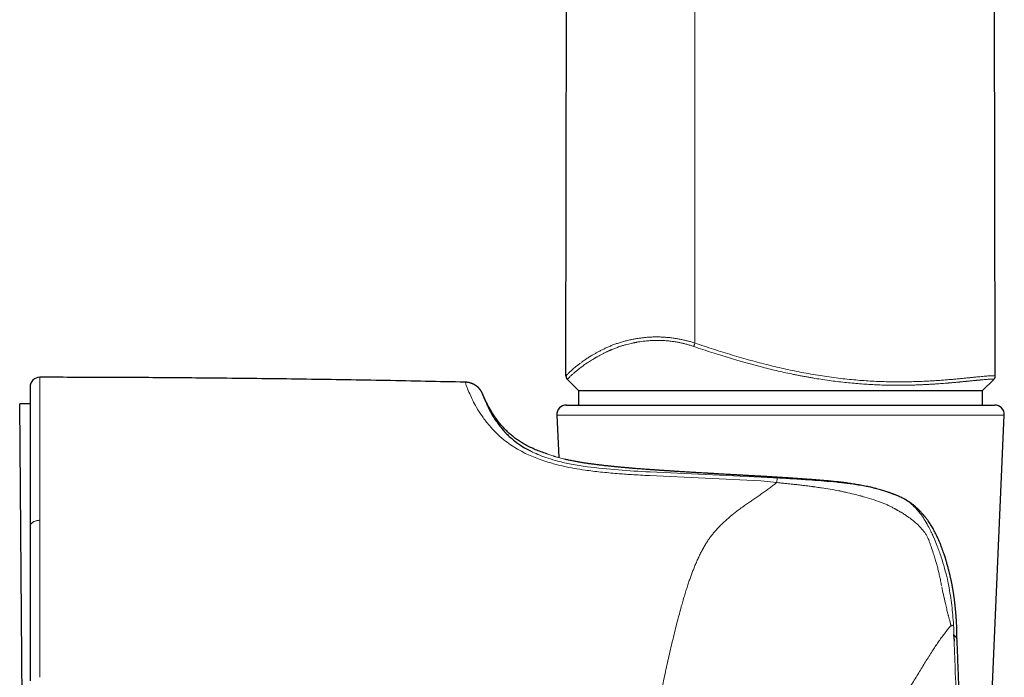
# Model space of a CAD drawing. Header units: millimetres. Extents: x 8 to 811, y 12 to 917.
# Tile 62 of 74: x 579 to 630, y 636 to 671. Entities that reach past the tile are written whole.
import ezdxf

# ---------------------------------------------------------------- set-up
doc = ezdxf.new("R2010")
doc.units = ezdxf.units.MM

msp = doc.modelspace()

# ---------------------------------------------------------------- linework, layer by layer
at = {"color": 7, "linetype": 'Continuous', "lineweight": 30}
for p, q in [((607.241, 652.002), (607.476, 786.545)), ((629.553, 652.01), (629.481, 693.312)), ((602.018, 651.681), (602.011, 651.682)), ((607.315, 651.822), (607.893, 651.245)), ((628.893, 651.245), (629.478, 651.829)), ((602.905, 651.074), (602.91, 651.062)), ((607.893, 651.245), (607.893, 651.245)), ((607.893, 651.245), (628.893, 651.245)), ((607.893, 651.245), (607.893, 650.497)), ((628.893, 651.245), (628.893, 651.245)), ((628.893, 650.497), (628.893, 651.245)), ((579.393, 650.564), (578.85, 650.559)), ((579.039, 628.96), (578.85, 650.559)), ((607.265, 650.497), (629.521, 650.497)), ((606.766, 649.975), (606.862, 647.762)), ((628.764, 620.975), (630.021, 649.975)), ((579.393, 644.161), (579.393, 644.152)), ((627.56, 638.35), (627.561, 638.347))]:
    msp.add_line(p, q, dxfattribs=at)
at = {"color": 252, "linetype": 'Continuous', "lineweight": 0}
for p, q in [((613.938, 653.718), (613.939, 786.545)), ((607.315, 651.824), (607.317, 651.824)), ((629.477, 651.83), (629.48, 651.833)), ((615.033, 649.975), (606.766, 649.975)), ((630.021, 649.975), (615.033, 649.975)), ((605.399, 648.106), (605.501, 648.051)), ((617.374, 646.555), (611.579, 646.826)), ((618.195, 646.46), (617.374, 646.555)), ((623.469, 646.121), (623.528, 646.105)), ((623.528, 646.105), (623.654, 646.068)), ((623.654, 646.068), (623.943, 645.975)), ((579.893, 644.504), (579.893, 644.522))]:
    msp.add_line(p, q, dxfattribs=at)
at = {"color": 7, "linetype": 'Continuous', "lineweight": 30}
for centre, start, end in [((579.893, 651.438), 89.9713, 180), ((607.265, 649.997), 90, 182.4813), ((629.521, 649.997), 357.5187, 90)]:
    msp.add_arc(centre, 0.5, start, end, dxfattribs=at)
at = {"color": 252, "linetype": 'Continuous', "lineweight": 0}
for points, knots in [([(607.241, 652.002), (607.242, 652.005), (607.244, 652.011), (607.261, 652.032), (607.286, 652.061), (607.323, 652.099), (607.369, 652.145), (607.425, 652.199), (607.491, 652.261), (607.568, 652.331), (607.656, 652.407), (607.754, 652.49), (607.865, 652.579), (607.987, 652.673), (608.122, 652.77), (608.268, 652.872), (608.427, 652.975), (608.584, 653.073), (608.736, 653.162), (608.88, 653.244), (609.032, 653.325), (609.194, 653.406), (609.365, 653.486), (609.544, 653.563), (609.729, 653.636), (609.921, 653.704), (610.124, 653.768), (610.337, 653.828), (610.54, 653.877), (610.73, 653.916), (610.904, 653.948), (611.082, 653.975), (611.267, 653.998), (611.458, 654.017), (611.655, 654.03), (611.86, 654.036), (612.073, 654.036), (612.293, 654.028), (612.519, 654.011), (612.749, 653.986), (612.967, 653.954), (613.172, 653.917), (613.364, 653.877), (613.556, 653.83), (613.748, 653.778), (613.874, 653.738), (613.938, 653.718)], [0, 0, 0, 0, 0.030912, 0.061693, 0.092375, 0.122987, 0.153556, 0.18411, 0.214674, 0.245276, 0.275942, 0.306701, 0.337596, 0.368583, 0.399541, 0.430426, 0.461265, 0.492083, 0.515103, 0.538154, 0.561258, 0.584436, 0.607718, 0.631121, 0.653244, 0.675371, 0.697488, 0.719649, 0.741897, 0.757774, 0.77365, 0.789477, 0.805283, 0.821096, 0.836953, 0.852899, 0.868988, 0.885283, 0.901627, 0.917885, 0.934146, 0.947234, 0.960405, 0.973622, 0.986814, 1, 1, 1, 1]), ([(613.877, 653.541), (613.817, 653.561), (613.696, 653.601), (613.515, 653.653), (613.334, 653.7), (613.153, 653.74), (612.996, 653.77), (612.864, 653.791), (612.754, 653.807), (612.645, 653.821), (612.536, 653.832), (612.427, 653.842), (612.319, 653.849), (612.211, 653.855), (612.098, 653.858), (611.98, 653.859), (611.857, 653.857), (611.732, 653.853), (611.607, 653.846), (611.482, 653.837), (611.361, 653.825), (611.225, 653.809), (611.074, 653.787), (610.947, 653.766), (610.862, 653.75), (610.817, 653.741), (610.772, 653.732), (610.727, 653.723), (610.682, 653.713), (610.601, 653.695), (610.485, 653.668), (610.334, 653.628), (610.183, 653.584), (610.042, 653.538), (609.92, 653.496), (609.815, 653.458), (609.719, 653.42), (609.644, 653.39), (609.589, 653.367), (609.556, 653.353), (609.527, 653.34), (609.501, 653.329), (609.48, 653.32), (609.458, 653.31), (609.426, 653.295), (609.384, 653.276), (609.331, 653.251), (609.274, 653.224), (609.213, 653.194), (609.149, 653.162), (609.084, 653.128), (609.02, 653.094), (608.957, 653.059), (608.897, 653.026), (608.84, 652.993), (608.794, 652.967), (608.757, 652.945), (608.736, 652.932), (608.722, 652.924), (608.715, 652.92), (608.708, 652.916), (608.702, 652.912), (608.696, 652.909), (608.651, 652.882), (608.571, 652.833), (608.461, 652.763), (608.36, 652.697), (608.278, 652.641), (608.212, 652.596), (608.16, 652.559), (608.11, 652.523), (608.06, 652.486), (607.998, 652.439), (607.928, 652.385), (607.853, 652.326), (607.799, 652.282), (607.761, 652.25), (607.737, 652.23), (607.714, 652.21), (607.691, 652.191), (607.67, 652.173), (607.635, 652.142), (607.588, 652.101), (607.534, 652.052), (607.487, 652.008), (607.445, 651.968), (607.409, 651.933), (607.377, 651.901), (607.35, 651.872), (607.33, 651.849), (607.317, 651.832), (607.315, 651.827), (607.315, 651.824)], [0, 0, 0, 0, 0.012785, 0.025485, 0.038123, 0.050725, 0.063315, 0.071034, 0.078791, 0.086591, 0.094438, 0.102336, 0.11029, 0.118304, 0.126381, 0.135725, 0.145301, 0.155113, 0.165164, 0.175459, 0.186001, 0.195644, 0.210422, 0.225832, 0.229972, 0.234156, 0.238384, 0.242654, 0.246968, 0.251325, 0.266189, 0.281626, 0.297631, 0.314158, 0.328444, 0.339552, 0.351189, 0.363352, 0.367565, 0.371837, 0.376167, 0.378994, 0.381757, 0.384687, 0.387783, 0.394435, 0.401741, 0.409699, 0.418304, 0.427552, 0.437438, 0.447387, 0.456707, 0.466858, 0.476169, 0.484645, 0.489784, 0.494564, 0.495756, 0.496924, 0.498068, 0.499187, 0.500281, 0.501351, 0.52253, 0.54309, 0.563041, 0.582394, 0.594257, 0.605889, 0.617293, 0.628924, 0.641983, 0.663352, 0.684234, 0.70464, 0.712529, 0.720348, 0.728096, 0.735775, 0.743385, 0.750927, 0.774628, 0.798065, 0.821257, 0.844221, 0.866973, 0.890136, 0.917702, 0.94518, 0.972601, 1, 1, 1, 1]), ([(613.877, 653.541), (613.881, 653.553), (613.889, 653.577), (613.904, 653.62), (613.92, 653.668), (613.932, 653.701), (613.938, 653.718)], [0, 0, 0, 0, 0.255975, 0.5, 0.744025, 1, 1, 1, 1]), ([(629.48, 651.833), (629.48, 651.834), (629.478, 651.836), (629.47, 651.839), (629.457, 651.841), (629.44, 651.842), (629.418, 651.843), (629.392, 651.843), (629.356, 651.843), (629.309, 651.841), (629.247, 651.838), (629.176, 651.834), (629.098, 651.828), (629.014, 651.822), (628.922, 651.814), (628.838, 651.806), (628.768, 651.8), (628.715, 651.794), (628.659, 651.789), (628.605, 651.784), (628.54, 651.777), (628.46, 651.769), (628.361, 651.759), (628.266, 651.75), (628.176, 651.741), (628.117, 651.735), (628.077, 651.731), (628.058, 651.729), (628.039, 651.727), (628.019, 651.725), (628, 651.723), (627.98, 651.721), (627.95, 651.718), (627.907, 651.714), (627.849, 651.708), (627.784, 651.702), (627.724, 651.696), (627.671, 651.691), (627.628, 651.687), (627.581, 651.682), (627.532, 651.678), (627.482, 651.673), (627.426, 651.668), (627.367, 651.662), (627.305, 651.657), (627.25, 651.652), (627.202, 651.648), (627.152, 651.644), (627.094, 651.639), (626.996, 651.631), (626.865, 651.62), (626.706, 651.608), (626.569, 651.598), (626.453, 651.59), (626.38, 651.585), (626.332, 651.582), (626.308, 651.581), (626.284, 651.579), (626.26, 651.578), (626.237, 651.577), (626.148, 651.571), (625.994, 651.563), (625.774, 651.552), (625.586, 651.544), (625.429, 651.539), (625.304, 651.535), (625.175, 651.531), (625.039, 651.528), (624.898, 651.526), (624.755, 651.524), (624.613, 651.523), (624.471, 651.523), (624.329, 651.523), (624.189, 651.525), (623.968, 651.528), (623.665, 651.536), (623.279, 651.551), (622.892, 651.572), (622.504, 651.599), (622.117, 651.632), (621.725, 651.671), (621.324, 651.717), (620.912, 651.771), (620.492, 651.832), (620.144, 651.888), (619.869, 651.936), (619.669, 651.972), (619.468, 652.01), (619.266, 652.049), (618.999, 652.102), (618.668, 652.173), (618.269, 652.262), (617.865, 652.358), (617.509, 652.447), (617.2, 652.527), (616.939, 652.596), (616.678, 652.668), (616.423, 652.74), (616.109, 652.83), (615.73, 652.943), (615.28, 653.081), (614.82, 653.227), (614.351, 653.381), (614.036, 653.487), (613.877, 653.541)], [0, 0, 0, 0, 0.010759, 0.021249, 0.031472, 0.041425, 0.05111, 0.060524, 0.070495, 0.084441, 0.098264, 0.111963, 0.125537, 0.138295, 0.151268, 0.164454, 0.170743, 0.177079, 0.183462, 0.189654, 0.195107, 0.204559, 0.214462, 0.224815, 0.231894, 0.239168, 0.240827, 0.242497, 0.244176, 0.245865, 0.247564, 0.249272, 0.25099, 0.255308, 0.260139, 0.265483, 0.271338, 0.274609, 0.27802, 0.281571, 0.285553, 0.289432, 0.293077, 0.2982, 0.302775, 0.3068, 0.310278, 0.313208, 0.317594, 0.322644, 0.333999, 0.344754, 0.354914, 0.361293, 0.367415, 0.368975, 0.370519, 0.372044, 0.373552, 0.375042, 0.376514, 0.390394, 0.403837, 0.416846, 0.424311, 0.431628, 0.438796, 0.446834, 0.454971, 0.463017, 0.470973, 0.478839, 0.486616, 0.494305, 0.501907, 0.522524, 0.542867, 0.562953, 0.582799, 0.602422, 0.621839, 0.641687, 0.66223, 0.682762, 0.703305, 0.712999, 0.722702, 0.732415, 0.742141, 0.751882, 0.770813, 0.789909, 0.809186, 0.828656, 0.841, 0.85343, 0.865948, 0.878316, 0.889928, 0.911005, 0.932534, 0.954532, 0.977015, 1, 1, 1, 1]), ([(613.938, 653.718), (614.099, 653.664), (614.422, 653.555), (614.907, 653.396), (615.391, 653.243), (615.875, 653.094), (616.358, 652.952), (616.832, 652.818), (617.297, 652.693), (617.752, 652.577), (618.207, 652.467), (618.663, 652.363), (619.127, 652.264), (619.602, 652.17), (620.084, 652.083), (620.564, 652.005), (621.04, 651.937), (621.511, 651.877), (621.967, 651.827), (622.409, 651.787), (622.838, 651.755), (623.261, 651.731), (623.679, 651.713), (624.084, 651.703), (624.475, 651.699), (624.852, 651.701), (625.22, 651.708), (625.577, 651.719), (625.924, 651.734), (626.245, 651.751), (626.539, 651.77), (626.81, 651.789), (627.073, 651.81), (627.326, 651.831), (627.568, 651.853), (627.8, 651.875), (628.019, 651.896), (628.224, 651.917), (628.417, 651.936), (628.595, 651.954), (628.76, 651.97), (628.911, 651.984), (629.047, 651.996), (629.167, 652.006), (629.271, 652.013), (629.359, 652.018), (629.43, 652.02), (629.486, 652.02), (629.525, 652.019), (629.549, 652.015), (629.552, 652.012), (629.553, 652.01)], [0, 0, 0, 0, 0.023281, 0.046472, 0.069589, 0.092648, 0.115665, 0.138659, 0.160331, 0.182013, 0.203719, 0.225467, 0.247275, 0.270491, 0.293822, 0.317163, 0.340414, 0.363598, 0.386742, 0.40855, 0.430367, 0.452217, 0.474125, 0.496116, 0.51705, 0.538011, 0.558903, 0.57974, 0.600547, 0.621349, 0.639197, 0.657078, 0.675015, 0.693035, 0.711141, 0.729229, 0.74725, 0.765227, 0.783184, 0.801147, 0.819143, 0.837201, 0.85536, 0.873561, 0.891678, 0.909728, 0.927741, 0.945746, 0.963773, 0.981849, 1, 1, 1, 1]), ([(579.893, 651.938), (579.893, 651.937), (579.893, 651.934), (579.893, 651.912), (579.893, 651.878), (579.893, 651.83), (579.893, 651.77), (579.893, 651.697), (579.893, 651.612), (579.893, 651.516), (579.893, 651.402), (579.893, 651.27), (579.893, 651.118), (579.893, 650.952), (579.893, 650.771), (579.893, 650.577), (579.893, 650.369), (579.893, 650.15), (579.893, 649.992), (579.893, 649.913)], [0, 0, 0, 0, 0.055924, 0.111861, 0.167817, 0.223794, 0.279794, 0.334815, 0.389856, 0.444914, 0.499985, 0.562574, 0.625163, 0.687741, 0.750297, 0.812817, 0.875284, 0.937684, 1, 1, 1, 1]), ([(607.241, 652.002), (607.242, 651.985), (607.244, 651.952), (607.258, 651.905), (607.281, 651.861), (607.303, 651.837), (607.315, 651.824)], [0, 0, 0, 0, 0.2551163, 0.5, 0.7448837, 1, 1, 1, 1]), ([(629.48, 651.833), (629.491, 651.845), (629.513, 651.87), (629.537, 651.913), (629.551, 651.96), (629.553, 651.993), (629.553, 652.01)], [0, 0, 0, 0, 0.255116, 0.5, 0.744884, 1, 1, 1, 1]), ([(603.26, 649.425), (603.132, 649.585), (602.863, 649.921), (602.595, 650.362), (602.384, 650.759), (602.214, 651.12), (602.09, 651.424), (602.019, 651.64), (602.011, 651.668), (602.008, 651.682)], [0, 0, 0, 0, 0.1196418, 0.2504952, 0.3710345, 0.5007365, 0.6643238, 0.8289697, 1, 1, 1, 1]), ([(602.545, 651.511), (602.545, 651.511), (602.631, 651.47), (602.769, 651.325), (602.859, 651.158), (602.905, 651.074)], [0, 0, 0, 0, 0.002069, 0.497579, 1, 1, 1, 1]), ([(602.91, 651.062), (602.913, 651.053), (602.92, 651.031), (602.985, 650.857), (603.068, 650.639), (603.164, 650.446), (603.195, 650.382)], [0, 0, 0, 0, 0.238638, 0.545845, 0.848903, 1, 1, 1, 1]), ([(579.893, 649.913), (579.893, 649.788), (579.893, 649.538), (579.893, 649.126), (579.893, 648.689), (579.893, 648.226), (579.893, 647.738), (579.893, 647.236), (579.893, 646.722), (579.893, 646.2), (579.893, 645.659), (579.893, 645.103), (579.893, 644.715), (579.893, 644.522)], [0, 0, 0, 0, 0.095843, 0.191375, 0.286528, 0.381229, 0.475404, 0.56898, 0.656597, 0.743561, 0.829816, 0.915311, 1, 1, 1, 1]), ([(605.126, 647.984), (604.99, 648.055), (604.712, 648.198), (604.343, 648.437), (603.964, 648.722), (603.588, 649.058), (603.372, 649.299), (603.26, 649.425)], [0, 0, 0, 0, 0.159927, 0.325725, 0.499092, 0.73929, 1, 1, 1, 1]), ([(608.245, 647.11), (608.05, 647.14), (607.668, 647.198), (607.119, 647.309), (606.492, 647.465), (605.805, 647.678), (605.349, 647.884), (605.126, 647.984)], [0, 0, 0, 0, 0.171883, 0.337058, 0.496428, 0.753798, 1, 1, 1, 1]), ([(605.501, 648.051), (605.624, 647.995), (605.877, 647.88), (606.318, 647.722), (606.864, 647.56), (607.542, 647.405), (608.065, 647.327), (608.342, 647.285)], [0, 0, 0, 0, 0.155294, 0.319376, 0.496351, 0.733224, 1, 1, 1, 1]), ([(607.538, 647.599), (607.477, 647.612), (607.356, 647.637), (607.194, 647.675), (607.046, 647.712), (606.917, 647.746), (606.806, 647.778), (606.734, 647.799), (606.692, 647.811), (606.674, 647.817), (606.657, 647.822), (606.64, 647.827), (606.624, 647.832), (606.608, 647.837), (606.592, 647.842), (606.536, 647.86), (606.449, 647.888), (606.348, 647.922), (606.271, 647.95), (606.217, 647.97), (606.183, 647.982), (606.179, 647.984), (606.177, 647.985)], [0, 0, 0, 0, 0.068011, 0.134469, 0.199522, 0.263295, 0.31844, 0.372738, 0.383309, 0.39385, 0.404361, 0.414843, 0.425295, 0.435719, 0.446115, 0.456482, 0.548808, 0.640183, 0.730808, 0.820868, 0.910541, 1, 1, 1, 1]), ([(607.538, 647.599), (607.542, 647.598), (607.552, 647.596), (607.561, 647.594), (607.566, 647.593)], [0, 0, 0, 0, 0.500014, 1, 1, 1, 1]), ([(611.643, 647.132), (611.501, 647.143), (611.215, 647.164), (610.804, 647.196), (610.406, 647.23), (610.023, 647.265), (609.654, 647.301), (609.302, 647.338), (608.967, 647.376), (608.649, 647.416), (608.349, 647.458), (608.067, 647.501), (607.804, 647.546), (607.645, 647.577), (607.566, 647.593)], [0, 0, 0, 0, 0.0836238, 0.1671917, 0.2507069, 0.33417, 0.4175804, 0.5009366, 0.5842374, 0.667483, 0.7506753, 0.833819, 0.9169229, 1, 1, 1, 1]), ([(611.579, 646.826), (611.269, 646.843), (610.711, 646.874), (609.862, 646.933), (609.059, 647.005), (608.507, 647.076), (608.245, 647.11)], [0, 0, 0, 0, 0.277881, 0.499061, 0.761289, 1, 1, 1, 1]), ([(608.342, 647.285), (608.878, 647.225), (609.958, 647.103), (611.049, 647.045), (611.599, 647.016)], [0, 0, 0, 0, 0.4967772, 1, 1, 1, 1]), ([(611.599, 647.016), (612.562, 646.972), (614.493, 646.884), (616.423, 646.795), (617.389, 646.75)], [0, 0, 0, 0, 0.49932, 1, 1, 1, 1]), ([(617.439, 646.784), (617.291, 646.792), (616.996, 646.809), (616.556, 646.834), (616.118, 646.859), (615.684, 646.883), (615.253, 646.907), (614.827, 646.932), (614.406, 646.956), (613.991, 646.98), (613.581, 647.005), (613.178, 647.029), (612.782, 647.054), (612.394, 647.08), (612.013, 647.106), (611.766, 647.123), (611.643, 647.132)], [0, 0, 0, 0, 0.071874, 0.143667, 0.215386, 0.287036, 0.358618, 0.430134, 0.501586, 0.572974, 0.644298, 0.715558, 0.786756, 0.857893, 0.928973, 1, 1, 1, 1]), ([(613.897, 642.03), (613.929, 642.107), (613.991, 642.259), (614.088, 642.477), (614.187, 642.686), (614.289, 642.889), (614.398, 643.09), (614.514, 643.287), (614.606, 643.43), (614.666, 643.52), (614.694, 643.56), (614.722, 643.6), (614.75, 643.638), (614.778, 643.677), (614.807, 643.714), (614.865, 643.79), (614.958, 643.904), (615.092, 644.056), (615.238, 644.209), (615.39, 644.357), (615.545, 644.499), (615.697, 644.632), (615.806, 644.723), (615.869, 644.773), (615.889, 644.789), (615.909, 644.806), (615.929, 644.822), (615.949, 644.838), (615.991, 644.871), (616.056, 644.922), (616.148, 644.992), (616.247, 645.066), (616.354, 645.144), (616.465, 645.223), (616.574, 645.301), (616.676, 645.373), (616.771, 645.439), (616.862, 645.502), (616.955, 645.567), (617.051, 645.634), (617.153, 645.704), (617.294, 645.804), (617.469, 645.927), (617.671, 646.071), (617.859, 646.207), (618.033, 646.336), (618.142, 646.42), (618.195, 646.46)], [0, 0, 0, 0, 0.0387852, 0.0762224, 0.1123148, 0.1480384, 0.183735, 0.221488, 0.2576702, 0.2655787, 0.2734091, 0.2811614, 0.288836, 0.296433, 0.3039527, 0.3113954, 0.3422, 0.3743205, 0.407789, 0.4426341, 0.4744569, 0.5073807, 0.5372757, 0.541255, 0.5452492, 0.5492584, 0.5532827, 0.5573219, 0.5613762, 0.5781326, 0.5961566, 0.6154512, 0.636019, 0.6578629, 0.6792411, 0.6985864, 0.7163294, 0.7336005, 0.7510814, 0.7694662, 0.7893262, 0.8097622, 0.8520118, 0.8921588, 0.9302039, 0.9661495, 1, 1, 1, 1]), ([(617.389, 646.75), (617.527, 646.743), (617.804, 646.73), (618.082, 646.715), (618.22, 646.708)], [0, 0, 0, 0, 0.499793, 1, 1, 1, 1]), ([(623.469, 646.121), (623.451, 646.126), (623.408, 646.137), (623.334, 646.157), (623.237, 646.181), (623.117, 646.209), (622.982, 646.239), (622.846, 646.268), (622.707, 646.295), (622.565, 646.321), (622.414, 646.348), (622.256, 646.373), (622.029, 646.408), (621.732, 646.449), (621.465, 646.481), (621.288, 646.501), (621.198, 646.51), (621.11, 646.52), (621.022, 646.529), (620.935, 646.537), (620.79, 646.551), (620.587, 646.57), (620.325, 646.592), (620.062, 646.613), (619.801, 646.633), (619.541, 646.652), (619.276, 646.671), (618.923, 646.694), (618.48, 646.722), (617.958, 646.753), (617.611, 646.773), (617.439, 646.783)], [0, 0, 0, 0, 0.00942, 0.022575, 0.039552, 0.060466, 0.085471, 0.11068, 0.131098, 0.158166, 0.184015, 0.20858, 0.239293, 0.299852, 0.358531, 0.373551, 0.388414, 0.403115, 0.417647, 0.432003, 0.446178, 0.489313, 0.532392, 0.575314, 0.617934, 0.660117, 0.70174, 0.746819, 0.831779, 0.916307, 1, 1, 1, 1]), ([(618.22, 646.708), (618.217, 646.69), (618.212, 646.657), (618.2, 646.525), (618.195, 646.46)], [0, 0, 0, 0, 0.511996, 1, 1, 1, 1]), ([(618.195, 646.46), (618.253, 646.455), (618.375, 646.443), (618.567, 646.425), (618.775, 646.405), (618.982, 646.383), (619.187, 646.361), (619.389, 646.338), (619.6, 646.313), (619.822, 646.286), (619.973, 646.266), (620.05, 646.255)], [0, 0, 0, 0, 0.09427, 0.197263, 0.309003, 0.429515, 0.532262, 0.64066, 0.754732, 0.874502, 1, 1, 1, 1]), ([(618.22, 646.708), (618.521, 646.689), (619.125, 646.653), (619.72, 646.612), (620.02, 646.592)], [0, 0, 0, 0, 0.497365, 1, 1, 1, 1]), ([(620.02, 646.592), (620.233, 646.576), (620.669, 646.544), (621.093, 646.503), (621.309, 646.482)], [0, 0, 0, 0, 0.48872, 1, 1, 1, 1]), ([(621.309, 646.482), (621.344, 646.478), (621.408, 646.472), (621.47, 646.465), (621.499, 646.462)], [0, 0, 0, 0, 0.54299, 1, 1, 1, 1]), ([(621.499, 646.462), (621.597, 646.451), (621.789, 646.43), (621.98, 646.404), (622.074, 646.391)], [0, 0, 0, 0, 0.5076316, 1, 1, 1, 1]), ([(622.074, 646.391), (622.317, 646.355), (622.79, 646.285), (623.247, 646.175), (623.469, 646.121)], [0, 0, 0, 0, 0.512963, 1, 1, 1, 1]), ([(620.123, 646.245), (620.111, 646.247), (620.086, 646.25), (620.062, 646.254), (620.05, 646.255)], [0, 0, 0, 0, 0.500054, 1, 1, 1, 1]), ([(620.123, 646.245), (620.17, 646.239), (620.305, 646.22), (620.732, 646.158), (621.108, 646.092), (621.397, 646.04)], [0, 0, 0, 0, 0.11099, 0.314256, 1, 1, 1, 1]), ([(621.536, 646.013), (621.513, 646.018), (621.467, 646.027), (621.42, 646.036), (621.397, 646.04)], [0, 0, 0, 0, 0.500171, 1, 1, 1, 1]), ([(621.785, 645.959), (621.744, 645.968), (621.661, 645.986), (621.577, 646.004), (621.536, 646.013)], [0, 0, 0, 0, 0.500325, 1, 1, 1, 1]), ([(622.639, 645.747), (622.634, 645.748), (622.622, 645.752), (622.581, 645.763), (622.439, 645.8), (622.168, 645.869), (621.923, 645.926), (621.785, 645.959)], [0, 0, 0, 0, 0.014914, 0.044162, 0.145595, 0.519391, 1, 1, 1, 1]), ([(623.943, 645.975), (624.098, 645.919), (624.353, 645.827), (624.648, 645.696), (624.793, 645.624), (624.845, 645.599)], [0, 0, 0, 0, 0.496664, 0.820633, 1, 1, 1, 1]), ([(623.626, 645.434), (623.464, 645.492), (623.14, 645.608), (622.806, 645.701), (622.639, 645.747)], [0, 0, 0, 0, 0.498425, 1, 1, 1, 1]), ([(624.306, 645.116), (624.255, 645.144), (624.151, 645.201), (623.987, 645.281), (623.811, 645.36), (623.689, 645.409), (623.626, 645.434)], [0, 0, 0, 0, 0.228397, 0.471102, 0.728271, 1, 1, 1, 1]), ([(624.845, 645.599), (624.94, 645.537), (625.133, 645.411), (625.305, 645.246), (625.392, 645.162)], [0, 0, 0, 0, 0.493293, 1, 1, 1, 1]), ([(624.325, 645.105), (624.321, 645.107), (624.315, 645.11), (624.309, 645.114), (624.306, 645.116)], [0, 0, 0, 0, 0.500029, 1, 1, 1, 1]), ([(624.995, 644.702), (624.972, 644.718), (624.924, 644.751), (624.844, 644.802), (624.754, 644.859), (624.687, 644.898), (624.648, 644.921), (624.641, 644.925), (624.633, 644.93), (624.623, 644.936), (624.611, 644.943), (624.586, 644.957), (624.544, 644.981), (624.497, 645.008), (624.457, 645.031), (624.43, 645.046), (624.405, 645.06), (624.382, 645.073), (624.361, 645.085), (624.342, 645.095), (624.33, 645.102), (624.325, 645.105)], [0, 0, 0, 0, 0.104437, 0.225132, 0.362071, 0.515214, 0.523372, 0.533836, 0.546605, 0.56168, 0.57906, 0.598742, 0.671596, 0.76513, 0.807593, 0.847081, 0.883596, 0.917144, 0.947725, 0.975343, 1, 1, 1, 1]), ([(625.392, 645.162), (625.424, 645.127), (625.48, 645.064), (625.54, 644.995), (625.566, 644.966)], [0, 0, 0, 0, 0.567145, 1, 1, 1, 1]), ([(625.566, 644.966), (625.59, 644.936), (625.64, 644.875), (625.687, 644.811), (625.711, 644.779)], [0, 0, 0, 0, 0.494623, 1, 1, 1, 1]), ([(625.711, 644.779), (625.78, 644.678), (625.919, 644.475), (626.04, 644.251), (626.101, 644.139)], [0, 0, 0, 0, 0.4954056, 1, 1, 1, 1]), ([(579.893, 644.504), (579.871, 644.503), (579.825, 644.502), (579.755, 644.492), (579.686, 644.474), (579.62, 644.449), (579.559, 644.417), (579.502, 644.377), (579.454, 644.329), (579.418, 644.274), (579.397, 644.217), (579.394, 644.18), (579.393, 644.161)], [0, 0, 0, 0, 0.086275, 0.176663, 0.270498, 0.366915, 0.464886, 0.563276, 0.67815, 0.790196, 0.897873, 1, 1, 1, 1]), ([(579.893, 644.504), (579.893, 644.371), (579.893, 644.106), (579.893, 643.697), (579.893, 643.282), (579.893, 642.86), (579.893, 642.435), (579.893, 642.007), (579.893, 641.575), (579.893, 641.139), (579.893, 640.843), (579.893, 640.695)], [0, 0, 0, 0, 0.11475, 0.228687, 0.341818, 0.454218, 0.565964, 0.67515, 0.783842, 0.892106, 1, 1, 1, 1]), ([(625.461, 644.333), (625.391, 644.395), (625.24, 644.527), (625.08, 644.642), (624.995, 644.702)], [0, 0, 0, 0, 0.471449, 1, 1, 1, 1]), ([(625.888, 643.861), (625.824, 643.944), (625.692, 644.113), (625.539, 644.259), (625.461, 644.333)], [0, 0, 0, 0, 0.489729, 1, 1, 1, 1]), ([(626.051, 643.587), (626.026, 643.636), (625.979, 643.731), (625.918, 643.819), (625.888, 643.861)], [0, 0, 0, 0, 0.515431, 1, 1, 1, 1]), ([(626.101, 644.139), (626.125, 644.093), (626.168, 644.01), (626.209, 643.926), (626.227, 643.888)], [0, 0, 0, 0, 0.55494, 1, 1, 1, 1]), ([(626.227, 643.888), (626.235, 643.87), (626.253, 643.833), (626.27, 643.796), (626.279, 643.777)], [0, 0, 0, 0, 0.489785, 1, 1, 1, 1]), ([(626.279, 643.777), (626.28, 643.775), (626.282, 643.771), (626.284, 643.767), (626.285, 643.766)], [0, 0, 0, 0, 0.499981, 1, 1, 1, 1]), ([(626.285, 643.766), (626.292, 643.751), (626.301, 643.733), (626.311, 643.712), (626.314, 643.705), (626.315, 643.702)], [0, 0, 0, 0, 0.675063, 0.88157, 1, 1, 1, 1]), ([(626.051, 643.587), (626.065, 643.557), (626.092, 643.497), (626.114, 643.436), (626.124, 643.407)], [0, 0, 0, 0, 0.509938, 1, 1, 1, 1]), ([(626.124, 643.407), (626.154, 643.317), (626.222, 643.113), (626.292, 642.907), (626.331, 642.791)], [0, 0, 0, 0, 0.4407325, 1, 1, 1, 1]), ([(626.315, 643.702), (626.391, 643.524), (626.547, 643.161), (626.675, 642.783), (626.74, 642.59)], [0, 0, 0, 0, 0.490004, 1, 1, 1, 1]), ([(626.331, 642.791), (626.345, 642.748), (626.374, 642.661), (626.401, 642.574), (626.415, 642.53)], [0, 0, 0, 0, 0.500581, 1, 1, 1, 1]), ([(626.415, 642.53), (626.437, 642.457), (626.482, 642.308), (626.544, 642.08), (626.603, 641.844), (626.659, 641.601), (626.711, 641.352), (626.743, 641.182), (626.759, 641.096)], [0, 0, 0, 0, 0.1565436, 0.3171579, 0.4818231, 0.6505246, 0.823252, 1, 1, 1, 1]), ([(626.74, 642.59), (626.801, 642.396), (626.922, 642.016), (627.017, 641.628), (627.063, 641.437)], [0, 0, 0, 0, 0.509358, 1, 1, 1, 1]), ([(613.188, 639.847), (613.216, 639.946), (613.27, 640.142), (613.352, 640.426), (613.433, 640.697), (613.513, 640.953), (613.592, 641.195), (613.669, 641.423), (613.746, 641.637), (613.821, 641.838), (613.872, 641.967), (613.897, 642.03)], [0, 0, 0, 0, 0.1309202, 0.2570609, 0.3784296, 0.4950303, 0.6068638, 0.7120585, 0.8126495, 0.9086318, 1, 1, 1, 1]), ([(627.063, 641.437), (627.076, 641.381), (627.101, 641.269), (627.123, 641.157), (627.135, 641.101)], [0, 0, 0, 0, 0.5040444, 1, 1, 1, 1]), ([(579.893, 640.695), (579.893, 640.539), (579.893, 640.228), (579.893, 639.753), (579.893, 639.274), (579.893, 638.79), (579.893, 638.304), (579.893, 637.817), (579.893, 637.328), (579.893, 636.836), (579.893, 636.505), (579.893, 636.339)], [0, 0, 0, 0, 0.112672, 0.22506, 0.33722, 0.449204, 0.56106, 0.670833, 0.78056, 0.890273, 1, 1, 1, 1]), ([(626.96, 640.179), (626.924, 640.334), (626.857, 640.62), (626.797, 640.907), (626.77, 641.039)], [0, 0, 0, 0, 0.541902, 1, 1, 1, 1]), ([(627.135, 641.101), (627.191, 640.762), (627.304, 640.087), (627.357, 639.402), (627.384, 639.06)], [0, 0, 0, 0, 0.500956, 1, 1, 1, 1]), ([(627.092, 639.632), (627.07, 639.722), (627.025, 639.904), (626.982, 640.087), (626.96, 640.179)], [0, 0, 0, 0, 0.498639, 1, 1, 1, 1]), ([(611.526, 631.885), (611.55, 632.047), (611.598, 632.372), (611.677, 632.859), (611.76, 633.35), (611.848, 633.844), (611.94, 634.34), (612.037, 634.839), (612.138, 635.341), (612.238, 635.827), (612.339, 636.297), (612.438, 636.752), (612.54, 637.208), (612.644, 637.665), (612.75, 638.117), (612.857, 638.563), (612.965, 639), (613.075, 639.429), (613.151, 639.708), (613.188, 639.847)], [0, 0, 0, 0, 0.057896, 0.116402, 0.175531, 0.235296, 0.295715, 0.356806, 0.418594, 0.481104, 0.53775, 0.595024, 0.65295, 0.711499, 0.770426, 0.828385, 0.886148, 0.943443, 1, 1, 1, 1]), ([(627.246, 639.023), (627.242, 639.041), (627.234, 639.082), (627.219, 639.15), (627.199, 639.232), (627.176, 639.318), (627.154, 639.399), (627.136, 639.468), (627.119, 639.53), (627.105, 639.583), (627.096, 639.617), (627.092, 639.632)], [0, 0, 0, 0, 0.08649, 0.197365, 0.332841, 0.493126, 0.62121, 0.735994, 0.837416, 0.925428, 1, 1, 1, 1]), ([(627.246, 639.023), (627.189, 638.956), (627.077, 638.821), (626.91, 638.608), (626.747, 638.389), (626.587, 638.165), (626.431, 637.936), (626.269, 637.69), (626.101, 637.425), (625.924, 637.141), (625.749, 636.854), (625.57, 636.562), (625.389, 636.265), (625.201, 635.963), (625.008, 635.66), (624.807, 635.355), (624.597, 635.048), (624.375, 634.741), (624.16, 634.459), (623.954, 634.203), (623.759, 633.971), (623.554, 633.737), (623.337, 633.5), (623.108, 633.261), (622.871, 633.022), (622.626, 632.783), (622.375, 632.544), (622.114, 632.3), (621.843, 632.05), (621.57, 631.797), (621.297, 631.542), (621.025, 631.286), (620.752, 631.022), (620.481, 630.751), (620.214, 630.473), (619.981, 630.219), (619.781, 629.99), (619.615, 629.791), (619.453, 629.588), (619.297, 629.381), (619.15, 629.173), (619.012, 628.962), (618.885, 628.749), (618.768, 628.533), (618.701, 628.384), (618.668, 628.31)], [0, 0, 0, 0, 0.023808, 0.047181, 0.070146, 0.092722, 0.114954, 0.136913, 0.162536, 0.187976, 0.213328, 0.238676, 0.264626, 0.290748, 0.317129, 0.343859, 0.371032, 0.398759, 0.42718, 0.448814, 0.470979, 0.493748, 0.517198, 0.541388, 0.566353, 0.59063, 0.615644, 0.641347, 0.667649, 0.694455, 0.720219, 0.746249, 0.772438, 0.798682, 0.824883, 0.850949, 0.86835, 0.885631, 0.902775, 0.919759, 0.936544, 0.9528, 0.968801, 0.984535, 1, 1, 1, 1]), ([(627.252, 639.002), (627.251, 639.005), (627.249, 639.013), (627.247, 639.02), (627.246, 639.023)], [0, 0, 0, 0, 0.5004143, 1, 1, 1, 1]), ([(627.252, 639.002), (627.275, 639.011), (627.32, 639.031), (627.363, 639.049), (627.384, 639.059)], [0, 0, 0, 0, 0.498994, 1, 1, 1, 1]), ([(627.384, 639.059), (627.388, 638.985), (627.396, 638.825), (627.403, 638.664), (627.406, 638.578)], [0, 0, 0, 0, 0.4617, 1, 1, 1, 1]), ([(627.406, 638.578), (627.406, 638.578), (627.406, 638.578), (627.406, 638.577), (627.406, 638.576), (627.404, 638.574), (627.396, 638.571), (627.387, 638.57), (627.381, 638.569)], [0, 0, 0, 0, 0.00786, 0.016007, 0.034625, 0.087634, 0.274678, 1, 1, 1, 1]), ([(627.381, 638.569), (627.393, 638.554), (627.418, 638.526), (627.452, 638.488), (627.483, 638.454), (627.51, 638.424), (627.533, 638.398), (627.546, 638.38), (627.553, 638.369), (627.557, 638.363), (627.559, 638.356), (627.56, 638.352), (627.56, 638.35), (627.56, 638.35)], [0, 0, 0, 0, 0.124637, 0.250663, 0.378923, 0.51007, 0.644656, 0.783113, 0.83313, 0.884924, 0.93852, 0.993938, 1, 1, 1, 1]), ([(627.409, 638.213), (627.432, 637.663), (627.482, 636.461), (627.546, 634.508), (627.602, 632.253), (627.644, 629.697), (627.65, 627.891), (627.653, 626.938)], [0, 0, 0, 0, 0.146566, 0.31984, 0.519824, 0.746533, 1, 1, 1, 1])]:
    msp.add_open_spline(points, degree=3, knots=knots, dxfattribs=at)
at = {"color": 7, "linetype": 'Continuous', "lineweight": 30}
for points, knots in [([(602.008, 651.682), (600.632, 651.712), (597.88, 651.771), (593.752, 651.838), (589.919, 651.885), (586.38, 651.915), (583.137, 651.933), (580.975, 651.936), (579.893, 651.938)], [0, 0, 0, 0, 0.1866766, 0.3733505, 0.5600199, 0.7066846, 0.8533449, 1, 1, 1, 1]), ([(607.241, 652.002), (607.242, 651.985), (607.244, 651.952), (607.258, 651.905), (607.281, 651.861), (607.304, 651.835), (607.315, 651.823)], [0, 0, 0, 0, 0.274999, 0.52892, 0.765363, 1, 1, 1, 1]), ([(629.479, 651.83), (629.49, 651.843), (629.512, 651.866), (629.534, 651.91), (629.547, 651.942), (629.549, 651.96), (629.549, 651.96)], [0, 0, 0, 0, 0.3715513, 0.7028693, 0.9975603, 1, 1, 1, 1]), ([(579.393, 651.438), (579.393, 651.437), (579.393, 651.434), (579.393, 651.414), (579.393, 651.381), (579.393, 651.335), (579.393, 651.277), (579.393, 651.206), (579.393, 651.122), (579.393, 651.027), (579.393, 650.929), (579.393, 650.834), (579.393, 650.745), (579.393, 650.65), (579.393, 650.549), (579.393, 650.442), (579.393, 650.33), (579.393, 650.196), (579.393, 650.039), (579.393, 649.855), (579.393, 649.661), (579.393, 649.522), (579.393, 649.453)], [0, 0, 0, 0, 0.055288, 0.110691, 0.166246, 0.221986, 0.277947, 0.333156, 0.388643, 0.444439, 0.500574, 0.539971, 0.579429, 0.61896, 0.658573, 0.698278, 0.738086, 0.778005, 0.833095, 0.888442, 0.944068, 1, 1, 1, 1]), ([(602.91, 651.062), (602.909, 651.065), (602.905, 651.074), (602.896, 651.095), (602.884, 651.12), (602.872, 651.144), (602.858, 651.172), (602.841, 651.202), (602.817, 651.242), (602.788, 651.283), (602.756, 651.326), (602.722, 651.366), (602.688, 651.401), (602.656, 651.431), (602.631, 651.453), (602.612, 651.468), (602.595, 651.481), (602.571, 651.499), (602.54, 651.52), (602.504, 651.542), (602.465, 651.564), (602.429, 651.582), (602.401, 651.595), (602.375, 651.605), (602.353, 651.614), (602.335, 651.621), (602.32, 651.626), (602.304, 651.632), (602.282, 651.638), (602.248, 651.648), (602.204, 651.659), (602.154, 651.668), (602.107, 651.675), (602.067, 651.679), (602.038, 651.681), (602.016, 651.682), (602.004, 651.682), (601.999, 651.682)], [0, 0, 0, 0, 0.007078, 0.025208, 0.044927, 0.063342, 0.080306, 0.114, 0.153482, 0.196981, 0.241106, 0.282905, 0.320242, 0.351873, 0.37626, 0.386808, 0.400374, 0.423984, 0.454222, 0.486188, 0.529352, 0.56703, 0.597202, 0.629072, 0.662576, 0.690361, 0.709814, 0.733207, 0.764652, 0.804764, 0.847669, 0.891074, 0.930232, 0.954365, 0.974999, 0.991605, 1, 1, 1, 1]), ([(606.177, 647.985), (606.17, 647.987), (606.068, 648.02), (605.873, 648.089), (605.595, 648.201), (605.327, 648.325), (605.087, 648.453), (604.872, 648.582), (604.68, 648.711), (604.494, 648.85), (604.321, 648.996), (604.158, 649.147), (604.006, 649.303), (603.859, 649.469), (603.715, 649.647), (603.576, 649.836), (603.441, 650.038), (603.311, 650.253), (603.194, 650.464), (603.089, 650.67), (602.995, 650.869), (602.935, 651.005), (602.905, 651.074)], [0, 0, 0, 0, 0.004219, 0.069268, 0.133256, 0.196461, 0.259207, 0.308432, 0.357809, 0.40756, 0.457922, 0.503611, 0.550173, 0.5978, 0.646685, 0.697022, 0.749007, 0.802832, 0.858686, 0.904294, 0.951369, 1, 1, 1, 1]), ([(603.195, 650.382), (603.225, 650.319), (603.312, 650.135), (603.536, 649.743), (603.822, 649.383), (603.963, 649.207)], [0, 0, 0, 0, 0.208024, 0.610763, 1, 1, 1, 1]), ([(579.393, 649.453), (579.393, 649.372), (579.393, 649.212), (579.393, 648.956), (579.393, 648.689), (579.393, 648.411), (579.393, 648.122), (579.393, 647.822), (579.393, 647.51), (579.393, 647.212), (579.393, 646.93), (579.393, 646.669), (579.393, 646.402), (579.393, 646.13), (579.393, 645.852), (579.393, 645.552), (579.393, 645.229), (579.393, 644.881), (579.393, 644.526), (579.393, 644.283), (579.393, 644.161)], [0, 0, 0, 0, 0.063288, 0.126285, 0.189027, 0.251547, 0.313882, 0.376067, 0.438138, 0.50013, 0.547788, 0.595189, 0.642349, 0.689286, 0.736018, 0.782561, 0.8372, 0.891632, 0.945888, 1, 1, 1, 1]), ([(603.963, 649.207), (604.022, 649.14), (604.139, 649.011), (604.34, 648.817), (604.609, 648.59), (604.938, 648.347), (605.26, 648.179), (605.399, 648.106)], [0, 0, 0, 0, 0.1869815, 0.362979, 0.528625, 0.7963774, 1, 1, 1, 1]), ([(607.564, 647.593), (607.527, 647.601), (607.45, 647.617), (607.342, 647.641), (607.253, 647.662), (607.203, 647.673), (607.186, 647.678)], [0, 0, 0, 0, 0.273557, 0.569458, 0.848026, 1, 1, 1, 1]), ([(623.399, 646.139), (623.345, 646.154), (623.189, 646.194), (622.93, 646.253), (622.625, 646.314), (622.327, 646.367), (622.035, 646.412), (621.748, 646.452), (621.458, 646.487), (621.165, 646.519), (620.869, 646.547), (620.58, 646.573), (620.298, 646.596), (619.998, 646.619), (619.682, 646.643), (619.351, 646.666), (619.031, 646.688), (618.723, 646.708), (618.428, 646.726), (618.145, 646.744), (617.876, 646.76), (617.617, 646.775), (617.359, 646.79), (617.103, 646.804), (616.849, 646.819), (616.609, 646.832), (616.384, 646.845), (616.175, 646.857), (615.98, 646.868), (615.8, 646.878), (615.63, 646.887), (615.417, 646.899), (615.156, 646.914), (614.844, 646.932), (614.524, 646.95), (614.214, 646.968), (613.914, 646.986), (613.627, 647.003), (613.34, 647.02), (613.063, 647.038), (612.801, 647.054), (612.61, 647.067), (612.486, 647.075), (612.426, 647.079), (612.376, 647.082), (612.335, 647.085), (612.301, 647.087), (612.269, 647.089), (612.232, 647.092), (612.19, 647.094), (612.142, 647.098), (612.087, 647.102), (612.027, 647.106), (611.958, 647.11), (611.879, 647.116), (611.788, 647.122), (611.687, 647.13), (611.575, 647.138), (611.453, 647.147), (611.322, 647.157), (611.181, 647.167), (611.026, 647.179), (610.857, 647.193), (610.673, 647.208), (610.479, 647.224), (610.278, 647.242), (610.075, 647.26), (609.873, 647.28), (609.672, 647.299), (609.468, 647.321), (609.26, 647.343), (609.049, 647.367), (608.837, 647.393), (608.631, 647.419), (608.432, 647.446), (608.24, 647.474), (608.051, 647.504), (607.865, 647.536), (607.701, 647.566), (607.604, 647.586), (607.563, 647.594)], [0, 0, 0, 0, 0.009709, 0.027937, 0.045596, 0.062726, 0.079363, 0.095538, 0.111277, 0.128115, 0.144481, 0.160401, 0.175894, 0.190974, 0.209581, 0.22754, 0.244858, 0.261544, 0.277604, 0.292773, 0.307349, 0.321336, 0.334737, 0.349309, 0.363127, 0.376192, 0.388507, 0.400072, 0.410703, 0.420614, 0.429858, 0.43909, 0.456031, 0.473553, 0.491658, 0.510346, 0.526658, 0.543391, 0.560472, 0.577022, 0.592773, 0.607726, 0.611957, 0.615681, 0.618791, 0.621287, 0.623168, 0.625146, 0.627401, 0.629959, 0.633036, 0.63646, 0.640231, 0.644531, 0.649494, 0.655317, 0.661846, 0.669082, 0.677024, 0.685671, 0.695024, 0.705082, 0.71696, 0.729689, 0.74327, 0.757702, 0.772983, 0.787612, 0.802943, 0.818973, 0.835703, 0.853131, 0.871257, 0.89008, 0.907947, 0.926398, 0.945435, 0.965057, 0.985266, 1, 1, 1, 1]), ([(624.811, 645.619), (624.771, 645.639), (624.695, 645.676), (624.586, 645.726), (624.489, 645.769), (624.41, 645.803), (624.346, 645.829), (624.296, 645.849), (624.251, 645.866), (624.205, 645.884), (624.15, 645.905), (624.083, 645.929), (624.004, 645.957), (623.914, 645.988), (623.812, 646.021), (623.699, 646.056), (623.575, 646.093), (623.488, 646.117), (623.443, 646.129)], [0, 0, 0, 0, 0.092916, 0.176031, 0.249362, 0.312936, 0.356062, 0.393201, 0.424368, 0.454251, 0.495392, 0.544254, 0.600827, 0.665119, 0.737143, 0.816925, 0.904511, 1, 1, 1, 1]), ([(627.561, 638.347), (627.561, 638.36), (627.559, 638.398), (627.557, 638.457), (627.556, 638.52), (627.555, 638.568), (627.554, 638.604), (627.554, 638.627), (627.554, 638.644), (627.554, 638.659), (627.553, 638.677), (627.553, 638.698), (627.553, 638.722), (627.553, 638.761), (627.552, 638.815), (627.551, 638.881), (627.548, 638.981), (627.543, 639.109), (627.536, 639.243), (627.53, 639.349), (627.524, 639.431), (627.518, 639.51), (627.512, 639.588), (627.505, 639.669), (627.499, 639.743), (627.493, 639.809), (627.487, 639.866), (627.481, 639.927), (627.475, 639.987), (627.469, 640.04), (627.465, 640.083), (627.461, 640.115), (627.458, 640.144), (627.454, 640.176), (627.45, 640.216), (627.444, 640.267), (627.436, 640.325), (627.428, 640.39), (627.42, 640.455), (627.411, 640.522), (627.401, 640.589), (627.391, 640.655), (627.382, 640.716), (627.373, 640.772), (627.365, 640.822), (627.355, 640.883), (627.341, 640.962), (627.323, 641.059), (627.304, 641.157), (627.287, 641.246), (627.27, 641.326), (627.253, 641.403), (627.237, 641.477), (627.222, 641.548), (627.207, 641.612), (627.194, 641.668), (627.183, 641.717), (627.171, 641.766), (627.158, 641.819), (627.142, 641.883), (627.122, 641.962), (627.097, 642.055), (627.07, 642.156), (627.042, 642.255), (627.016, 642.344), (626.994, 642.418), (626.975, 642.48), (626.954, 642.55), (626.926, 642.638), (626.888, 642.751), (626.846, 642.875), (626.798, 643.009), (626.744, 643.154), (626.684, 643.308), (626.619, 643.464), (626.538, 643.647), (626.439, 643.85), (626.32, 644.07), (626.196, 644.276), (626.093, 644.43), (626.017, 644.535), (625.974, 644.593), (625.936, 644.643), (625.902, 644.686), (625.873, 644.722), (625.845, 644.755), (625.814, 644.792), (625.774, 644.839), (625.725, 644.894), (625.661, 644.962), (625.585, 645.041), (625.504, 645.119), (625.433, 645.184), (625.375, 645.234), (625.321, 645.279), (625.267, 645.322), (625.207, 645.368), (625.142, 645.415), (625.076, 645.461), (625.013, 645.502), (624.966, 645.532), (624.934, 645.551), (624.91, 645.565), (624.881, 645.582), (624.85, 645.599), (624.829, 645.61), (624.821, 645.614)], [0, 0, 0, 0, 0.004575, 0.013916, 0.021672, 0.027826, 0.0318, 0.034589, 0.036306, 0.038109, 0.040292, 0.042858, 0.045807, 0.049141, 0.057265, 0.065562, 0.073613, 0.093941, 0.112666, 0.123156, 0.133172, 0.142739, 0.152298, 0.16212, 0.172767, 0.179384, 0.186469, 0.194023, 0.201852, 0.208558, 0.213861, 0.217577, 0.22053, 0.224418, 0.229386, 0.235435, 0.243218, 0.251202, 0.259303, 0.26752, 0.275851, 0.284294, 0.292165, 0.298667, 0.304967, 0.31082, 0.321491, 0.334803, 0.347058, 0.358229, 0.368324, 0.37735, 0.387286, 0.396198, 0.404184, 0.411252, 0.417448, 0.423057, 0.429654, 0.437662, 0.447625, 0.459527, 0.473349, 0.486408, 0.497742, 0.507371, 0.515311, 0.521653, 0.535046, 0.549889, 0.566178, 0.583915, 0.603103, 0.623755, 0.645048, 0.665912, 0.697852, 0.728783, 0.758707, 0.787597, 0.797708, 0.806696, 0.814561, 0.821304, 0.826928, 0.831792, 0.837562, 0.84538, 0.855049, 0.865036, 0.880674, 0.896217, 0.90728, 0.916901, 0.925105, 0.933407, 0.943209, 0.95341, 0.963496, 0.973053, 0.981277, 0.984022, 0.987098, 0.991263, 0.996531, 1, 1, 1, 1]), ([(579.393, 644.152), (579.393, 644.025), (579.393, 643.77), (579.393, 643.375), (579.393, 642.969), (579.393, 642.554), (579.393, 642.133), (579.393, 641.707), (579.393, 641.277), (579.393, 640.842), (579.393, 640.546), (579.393, 640.399)], [0, 0, 0, 0, 0.111429, 0.223164, 0.335289, 0.447884, 0.56072, 0.671057, 0.780999, 0.890621, 1, 1, 1, 1]), ([(579.393, 640.399), (579.393, 640.251), (579.393, 639.956), (579.393, 639.504), (579.393, 639.044), (579.393, 638.576), (579.393, 638.103), (579.393, 637.624), (579.393, 637.141), (579.393, 636.65), (579.393, 636.318), (579.393, 636.151)], [0, 0, 0, 0, 0.109228, 0.219003, 0.329392, 0.440461, 0.552278, 0.662887, 0.774338, 0.88669, 1, 1, 1, 1]), ([(627.381, 638.569), (627.383, 638.554), (627.386, 638.525), (627.391, 638.483), (627.395, 638.444), (627.399, 638.408), (627.402, 638.376), (627.404, 638.347), (627.407, 638.321), (627.409, 638.291), (627.41, 638.255), (627.41, 638.227), (627.409, 638.213)], [0, 0, 0, 0, 0.127564, 0.245928, 0.355095, 0.455073, 0.545871, 0.6275, 0.699975, 0.763321, 0.885106, 1, 1, 1, 1]), ([(627.815, 626.938), (627.815, 627.076), (627.815, 627.347), (627.814, 627.746), (627.813, 628.129), (627.811, 628.496), (627.808, 628.848), (627.806, 629.178), (627.803, 629.487), (627.8, 629.775), (627.797, 630.049), (627.793, 630.31), (627.79, 630.556), (627.787, 630.789), (627.783, 631.007), (627.78, 631.212), (627.777, 631.403), (627.774, 631.568), (627.771, 631.71), (627.769, 631.832), (627.766, 631.951), (627.764, 632.073), (627.761, 632.221), (627.757, 632.396), (627.753, 632.602), (627.748, 632.823), (627.742, 633.06), (627.736, 633.313), (627.729, 633.576), (627.722, 633.849), (627.714, 634.131), (627.706, 634.426), (627.697, 634.736), (627.687, 635.06), (627.676, 635.397), (627.664, 635.749), (627.651, 636.115), (627.637, 636.494), (627.622, 636.886), (627.606, 637.288), (627.589, 637.702), (627.574, 638.057), (627.564, 638.275), (627.56, 638.35)], [0, 0, 0, 0, 0.036299, 0.071221, 0.104768, 0.13694, 0.167736, 0.197157, 0.223638, 0.248896, 0.272932, 0.295746, 0.317337, 0.337707, 0.356855, 0.374781, 0.391485, 0.406968, 0.418275, 0.428829, 0.438884, 0.449566, 0.461005, 0.477647, 0.495669, 0.515071, 0.535854, 0.558016, 0.581558, 0.605019, 0.629708, 0.655623, 0.682765, 0.711135, 0.740732, 0.771557, 0.803609, 0.836889, 0.871397, 0.906484, 0.942756, 0.980214, 1, 1, 1, 1])]:
    msp.add_open_spline(points, degree=3, knots=knots, dxfattribs=at)

doc.saveas('drawing.dxf')
